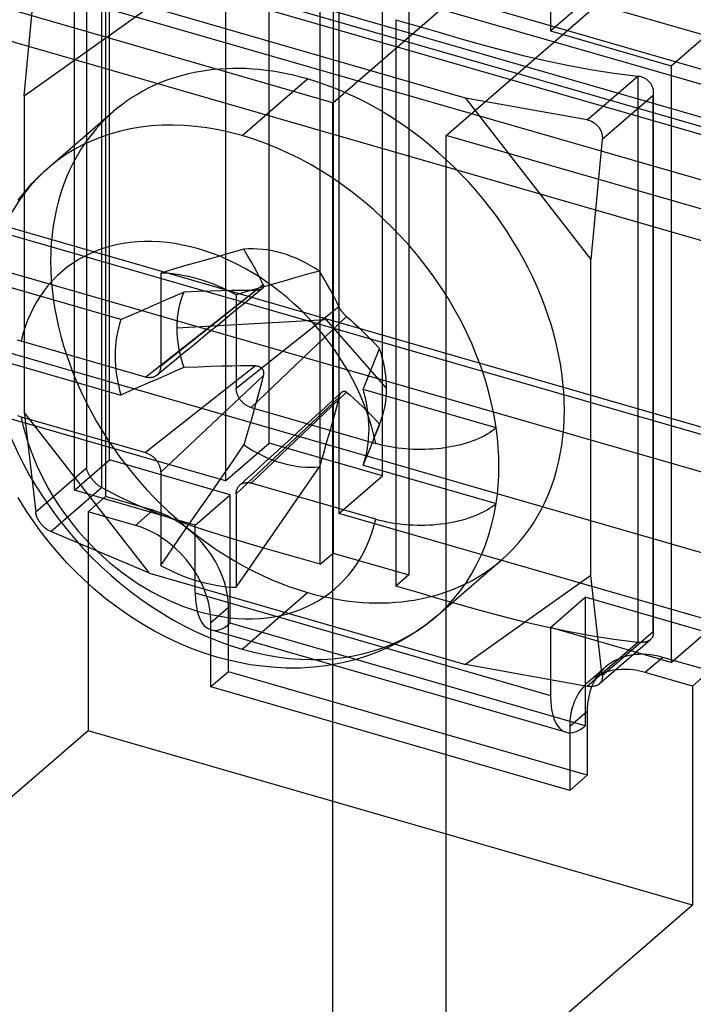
# Model space of a CAD drawing. Header units: millimetres. Extents: x -24 to 80, y -43 to 164.
# Tile 42 of 223: x 34 to 41, y -23 to -11. Entities that reach past the tile are written whole.
import ezdxf

# ---------------------------------------------------------------- set-up
doc = ezdxf.new("R2010")
doc.units = ezdxf.units.MM
doc.layers.add('MAIN-2', color=7, linetype='Continuous')

msp = doc.modelspace()

# ---------------------------------------------------------------- linework, layer by layer
at = {"layer": 'MAIN-2'}
for p, q in [((64.773, -19.795), (-9.532, 1.655)), ((64.773, -20.488), (-9.532, 0.962)), ((79.674, -23), (0.866, -0.25)), ((36.509, -16.082), (36.509, -0.493)), ((79.174, -23.433), (0.366, -0.683)), ((77.905, -22.973), (1.348, -0.873)), ((77.999, -22.892), (1.442, -0.792)), ((37.808, -16.457), (37.808, -0.868)), ((-10.386, -0.928), (61.927, -21.803)), ((-10.386, -1.014), (61.927, -21.889)), ((36.009, -3.784), (36.009, -16.515)), ((37.308, -4.159), (37.308, -16.89)), ((71.691, -25.141), (0.33, -4.541)), ((70.891, -25.834), (-0.47, -5.234)), ((37.237, -12.178), (41.362, -8.606)), ((34.633, -8.944), (34.633, -16.695)), ((38.536, -12.553), (42.661, -8.981)), ((34.677, -16.275), (34.677, -9.433)), ((34.277, -16.621), (34.277, -9.779)), ((39.733, -9.882), (39.733, -11.354)), ((34.587, -10.097), (34.587, -16.592)), ((37.237, -12.178), (30.308, -10.178)), ((34.414, -10.22), (34.414, -16.369)), ((33.7, -12.1), (33.832, -10.724)), ((37.242, -10.847), (37.242, -17.342)), ((37.093, -17.471), (37.093, -10.976)), ((39.733, -11.354), (40.133, -11.008)), ((40.133, -11.008), (41.518, -11.408)), ((33.7, -12.1), (35.135, -11.079)), ((38.76, -12.126), (35.135, -11.079)), ((38.108, -11.097), (38.108, -17.592)), ((46.064, -13.124), (39.136, -11.124)), ((37.96, -11.226), (38.201, -11.296)), ((37.96, -11.226), (37.96, -17.721)), ((38.201, -11.296), (38.443, -11.367)), ((38.443, -11.367), (38.684, -11.437)), ((39.733, -11.354), (41.118, -11.754)), ((38.684, -11.437), (38.928, -11.506)), ((38.928, -11.506), (39.173, -11.572)), ((41.118, -11.754), (41.518, -11.408)), ((39.173, -11.572), (39.421, -11.635)), ((39.421, -11.635), (39.673, -11.694)), ((39.673, -11.694), (39.93, -11.748)), ((39.93, -11.748), (40.192, -11.797)), ((40.192, -11.797), (40.46, -11.838)), ((40.46, -11.838), (40.736, -11.872)), ((41.118, -11.754), (41.118, -18.596)), ((36.198, -12.555), (36.948, -11.906)), ((40.154, -12.376), (40.736, -11.872)), ((40.736, -11.872), (40.747, -11.873)), ((40.736, -11.872), (40.736, -18.367)), ((40.747, -11.873), (40.757, -11.875)), ((40.757, -11.875), (40.768, -11.878)), ((40.768, -11.878), (40.778, -11.881)), ((40.778, -11.881), (40.788, -11.884)), ((40.788, -11.884), (40.797, -11.888)), ((40.797, -11.888), (40.806, -11.892)), ((40.806, -11.892), (40.814, -11.896)), ((40.814, -11.896), (40.823, -11.901)), ((40.823, -11.901), (40.831, -11.907)), ((40.831, -11.907), (40.839, -11.913)), ((40.839, -11.913), (40.847, -11.919)), ((40.847, -11.919), (40.855, -11.926)), ((40.855, -11.926), (40.862, -11.934)), ((40.862, -11.934), (40.869, -11.942)), ((40.869, -11.942), (40.876, -11.95)), ((40.876, -11.95), (40.882, -11.959)), ((40.882, -11.959), (40.887, -11.968)), ((40.887, -11.968), (40.892, -11.977)), ((40.892, -11.977), (40.896, -11.986)), ((40.896, -11.986), (40.9, -11.996)), ((40.9, -11.996), (40.903, -12.005)), ((40.903, -12.005), (40.906, -12.015)), ((40.906, -12.015), (40.908, -12.024)), ((40.908, -12.024), (40.91, -12.034)), ((40.91, -12.034), (40.911, -12.044)), ((40.911, -12.08), (40.91, -12.085)), ((40.911, -12.044), (40.911, -12.055)), ((40.911, -12.055), (40.912, -12.065)), ((40.912, -12.065), (40.911, -12.07)), ((40.911, -12.07), (40.911, -12.075)), ((40.911, -12.075), (40.911, -12.08)), ((40.912, -12.063), (40.912, -13.097)), ((33.7, -12.1), (33.7, -15.725)), ((37.237, -23.22), (37.237, -12.178)), ((38.76, -12.126), (40.195, -13.975)), ((40.154, -12.376), (38.76, -12.126)), ((40.909, -12.095), (40.327, -12.599)), ((40.91, -12.09), (40.909, -12.095)), ((40.909, -18.244), (40.909, -12.095)), ((40.91, -12.085), (40.91, -12.09)), ((33.971, -12.93), (34.722, -12.28)), ((40.154, -12.376), (40.168, -12.379)), ((40.168, -12.379), (40.18, -12.382)), ((40.18, -12.382), (40.192, -12.386)), ((40.192, -12.386), (40.203, -12.391)), ((40.203, -12.391), (40.214, -12.396)), ((40.214, -12.396), (40.224, -12.402)), ((40.224, -12.402), (40.233, -12.408)), ((40.233, -12.408), (40.242, -12.415)), ((40.242, -12.415), (40.251, -12.421)), ((40.251, -12.421), (40.259, -12.428)), ((40.259, -12.428), (40.266, -12.436)), ((40.266, -12.436), (40.274, -12.443)), ((40.274, -12.443), (40.281, -12.451)), ((40.281, -12.451), (40.287, -12.46)), ((40.287, -12.46), (40.293, -12.468)), ((40.293, -12.468), (40.299, -12.477)), ((40.299, -12.477), (40.304, -12.486)), ((40.304, -12.486), (40.308, -12.496)), ((40.308, -12.496), (40.313, -12.506)), ((40.313, -12.506), (40.317, -12.516)), ((40.317, -12.516), (40.32, -12.526)), ((40.32, -12.526), (40.323, -12.537)), ((38.536, -23.595), (38.536, -12.553)), ((45.464, -14.553), (38.536, -12.553)), ((40.327, -12.599), (40.195, -13.975)), ((40.323, -12.537), (40.325, -12.548)), ((40.325, -12.548), (40.327, -12.56)), ((40.327, -12.56), (40.328, -12.572)), ((40.328, -12.585), (40.327, -12.599)), ((40.328, -12.572), (40.328, -12.585)), ((33.88, -13.014), (33.971, -12.93)), ((33.792, -13.102), (33.88, -13.014)), ((40.912, -13.097), (40.912, -14.131)), ((33.632, -13.294), (33.71, -13.196)), ((33.71, -13.196), (33.792, -13.102)), ((36.219, -13.859), (36.094, -13.893)), ((36.265, -13.936), (36.219, -13.859)), ((35.832, -13.967), (35.696, -14.005)), ((35.965, -13.929), (35.832, -13.967)), ((36.094, -13.893), (35.965, -13.929)), ((36.305, -14.006), (36.265, -13.936)), ((40.195, -17.6), (40.195, -13.975)), ((35.412, -14.088), (35.265, -14.131)), ((35.555, -14.046), (35.412, -14.088)), ((35.696, -14.005), (35.555, -14.046)), ((36.341, -14.069), (36.305, -14.006)), ((36.372, -14.126), (36.341, -14.069)), ((37.085, -14.109), (36.949, -14.146)), ((37.131, -14.186), (37.085, -14.109)), ((34.809, -14.666), (33.285, -14.226)), ((35.265, -14.131), (35.265, -15.201)), ((36.398, -14.177), (36.372, -14.126)), ((36.421, -14.223), (36.398, -14.177)), ((36.441, -14.267), (36.421, -14.223)), ((36.677, -14.223), (36.54, -14.261)), ((36.813, -14.184), (36.677, -14.223)), ((36.949, -14.146), (36.813, -14.184)), ((37.171, -14.256), (37.131, -14.186)), ((40.912, -14.131), (40.912, -15.165)), ((35.091, -15.325), (36.353, -14.33)), ((36.441, -14.267), (35.265, -15.201)), ((35.838, -14.338), (35.693, -14.343)), ((35.967, -14.335), (35.838, -14.338)), ((36.081, -14.332), (35.967, -14.335)), ((36.182, -14.331), (36.081, -14.332)), ((36.272, -14.33), (36.182, -14.331)), ((36.404, -14.301), (36.267, -14.341)), ((36.353, -14.33), (36.272, -14.33)), ((36.431, -14.309), (36.33, -14.392)), ((36.359, -14.33), (36.353, -14.33)), ((36.365, -14.33), (36.359, -14.33)), ((36.371, -14.329), (36.365, -14.33)), ((36.376, -14.329), (36.371, -14.329)), ((36.381, -14.328), (36.376, -14.329)), ((36.387, -14.327), (36.381, -14.328)), ((36.392, -14.326), (36.387, -14.327)), ((36.396, -14.325), (36.392, -14.326)), ((36.401, -14.324), (36.396, -14.325)), ((36.405, -14.323), (36.401, -14.324)), ((36.54, -14.261), (36.404, -14.301)), ((36.409, -14.321), (36.405, -14.323)), ((36.413, -14.32), (36.409, -14.321)), ((36.416, -14.318), (36.413, -14.32)), ((36.42, -14.317), (36.416, -14.318)), ((36.423, -14.315), (36.42, -14.317)), ((36.426, -14.313), (36.423, -14.315)), ((36.429, -14.311), (36.426, -14.313)), ((36.431, -14.309), (36.429, -14.311)), ((36.434, -14.307), (36.431, -14.309)), ((36.436, -14.305), (36.434, -14.307)), ((36.438, -14.303), (36.436, -14.305)), ((36.44, -14.3), (36.438, -14.303)), ((36.441, -14.298), (36.44, -14.3)), ((36.441, -14.267), (36.443, -14.27)), ((36.442, -14.295), (36.441, -14.298)), ((36.443, -14.292), (36.442, -14.295)), ((36.443, -14.27), (36.444, -14.274)), ((36.444, -14.289), (36.443, -14.292)), ((36.444, -14.274), (36.445, -14.277)), ((36.445, -14.286), (36.444, -14.289)), ((36.445, -14.277), (36.445, -14.28)), ((36.445, -14.28), (36.445, -14.283)), ((36.445, -14.283), (36.445, -14.286)), ((37.207, -14.319), (37.171, -14.256)), ((37.238, -14.376), (37.207, -14.319)), ((35.229, -14.481), (35.331, -14.436)), ((35.331, -14.436), (35.431, -14.392)), ((35.431, -14.392), (35.53, -14.349)), ((35.693, -14.343), (35.53, -14.349)), ((36.267, -14.341), (36.131, -14.381)), ((36.131, -14.381), (36.131, -15.451)), ((36.33, -14.392), (36.229, -14.475)), ((37.264, -14.427), (37.238, -14.376)), ((37.287, -14.473), (37.264, -14.427)), ((36.009, -16.515), (29.081, -14.515)), ((35.022, -14.572), (35.126, -14.526)), ((35.126, -14.526), (35.229, -14.481)), ((36.128, -14.558), (36.027, -14.641)), ((36.229, -14.475), (36.128, -14.558)), ((36.131, -15.451), (37.308, -14.517)), ((37.308, -14.517), (37.287, -14.473)), ((37.309, -14.52), (37.308, -14.517)), ((37.311, -14.523), (37.309, -14.52)), ((37.312, -14.527), (37.311, -14.523)), ((37.314, -14.53), (37.312, -14.527)), ((37.316, -14.534), (37.314, -14.53)), ((37.318, -14.537), (37.316, -14.534)), ((37.32, -14.541), (37.318, -14.537)), ((37.323, -14.544), (37.32, -14.541)), ((37.325, -14.548), (37.323, -14.544)), ((37.327, -14.551), (37.325, -14.548)), ((37.33, -14.554), (37.327, -14.551)), ((37.332, -14.558), (37.33, -14.554)), ((37.334, -14.561), (37.332, -14.558)), ((37.337, -14.565), (37.334, -14.561)), ((37.339, -14.568), (37.337, -14.565)), ((34.809, -14.666), (34.916, -14.618)), ((34.916, -14.618), (35.022, -14.572)), ((35.45, -14.759), (37.162, -14.665)), ((36.027, -14.641), (35.926, -14.724)), ((37.396, -14.631), (36.304, -15.675)), ((37.855, -15.453), (37.162, -14.665)), ((37.342, -14.571), (37.339, -14.568)), ((37.344, -14.575), (37.342, -14.571)), ((37.347, -14.578), (37.344, -14.575)), ((37.349, -14.581), (37.347, -14.578)), ((37.352, -14.585), (37.349, -14.581)), ((37.355, -14.588), (37.352, -14.585)), ((37.358, -14.591), (37.355, -14.588)), ((37.36, -14.594), (37.358, -14.591)), ((37.363, -14.598), (37.36, -14.594)), ((37.366, -14.601), (37.363, -14.598)), ((37.369, -14.604), (37.366, -14.601)), ((37.372, -14.607), (37.369, -14.604)), ((37.375, -14.611), (37.372, -14.607)), ((37.378, -14.614), (37.375, -14.611)), ((37.381, -14.617), (37.378, -14.614)), ((37.384, -14.62), (37.381, -14.617)), ((37.387, -14.623), (37.384, -14.62)), ((37.39, -14.626), (37.387, -14.623)), ((37.393, -14.628), (37.39, -14.626)), ((37.396, -14.631), (37.393, -14.628)), ((37.396, -14.631), (37.437, -14.666)), ((37.437, -14.666), (37.48, -14.705)), ((35.926, -14.724), (35.825, -14.807)), ((37.48, -14.705), (37.528, -14.75)), ((37.528, -14.75), (37.581, -14.801)), ((33.665, -14.913), (33.623, -14.9)), ((35.725, -14.89), (35.624, -14.973)), ((35.825, -14.807), (35.725, -14.89)), ((37.581, -14.801), (37.639, -14.858)), ((37.639, -14.858), (37.703, -14.923)), ((35.091, -15.325), (33.665, -14.913)), ((35.624, -14.973), (35.523, -15.056)), ((37.703, -14.923), (37.774, -14.997)), ((37.748, -15.064), (37.774, -14.997)), ((33.285, -15.092), (34.809, -15.532)), ((35.523, -15.056), (35.422, -15.139)), ((37.721, -15.131), (37.748, -15.064)), ((36.353, -15.196), (35.091, -16.191)), ((35.321, -15.222), (35.22, -15.305)), ((35.259, -15.242), (35.257, -15.249)), ((35.261, -15.235), (35.259, -15.242)), ((35.263, -15.227), (35.261, -15.235)), ((35.264, -15.219), (35.263, -15.227)), ((35.265, -15.201), (35.264, -15.21)), ((35.264, -15.21), (35.264, -15.219)), ((35.422, -15.139), (35.321, -15.222)), ((35.53, -15.215), (35.431, -15.258)), ((35.693, -15.209), (35.53, -15.215)), ((35.838, -15.204), (35.693, -15.209)), ((35.967, -15.201), (35.838, -15.204)), ((36.081, -15.198), (35.967, -15.201)), ((36.182, -15.197), (36.081, -15.198)), ((36.272, -15.196), (36.182, -15.197)), ((36.353, -15.196), (36.272, -15.196)), ((36.353, -15.196), (36.359, -15.196)), ((36.359, -15.196), (36.364, -15.196)), ((36.364, -15.196), (36.37, -15.197)), ((36.37, -15.197), (36.375, -15.198)), ((36.375, -15.198), (36.38, -15.199)), ((36.38, -15.199), (36.385, -15.201)), ((36.385, -15.201), (36.39, -15.202)), ((36.39, -15.202), (36.395, -15.204)), ((36.395, -15.204), (36.399, -15.206)), ((36.399, -15.206), (36.403, -15.208)), ((36.403, -15.208), (36.407, -15.21)), ((36.407, -15.21), (36.411, -15.213)), ((36.411, -15.213), (36.415, -15.216)), ((36.415, -15.216), (36.418, -15.218)), ((36.418, -15.218), (36.421, -15.221)), ((36.421, -15.221), (36.424, -15.224)), ((36.424, -15.224), (36.427, -15.227)), ((36.427, -15.227), (36.429, -15.231)), ((36.429, -15.231), (36.432, -15.234)), ((36.432, -15.234), (36.434, -15.238)), ((36.434, -15.238), (36.436, -15.242)), ((36.436, -15.242), (36.438, -15.245)), ((37.668, -15.266), (37.695, -15.199)), ((37.695, -15.199), (37.721, -15.131)), ((40.912, -15.165), (40.912, -16.199)), ((35.1, -15.327), (35.091, -15.325)), ((35.108, -15.329), (35.1, -15.327)), ((35.117, -15.33), (35.108, -15.329)), ((35.125, -15.331), (35.117, -15.33)), ((35.133, -15.332), (35.125, -15.331)), ((35.229, -15.347), (35.126, -15.392)), ((35.141, -15.332), (35.133, -15.332)), ((35.149, -15.331), (35.141, -15.332)), ((35.156, -15.331), (35.149, -15.331)), ((35.164, -15.33), (35.156, -15.331)), ((35.171, -15.328), (35.164, -15.33)), ((35.178, -15.326), (35.171, -15.328)), ((35.185, -15.324), (35.178, -15.326)), ((35.192, -15.322), (35.185, -15.324)), ((35.198, -15.319), (35.192, -15.322)), ((35.204, -15.315), (35.198, -15.319)), ((35.211, -15.312), (35.204, -15.315)), ((35.216, -15.307), (35.211, -15.312)), ((35.222, -15.303), (35.216, -15.307)), ((35.227, -15.298), (35.222, -15.303)), ((35.232, -15.293), (35.227, -15.298)), ((35.331, -15.302), (35.229, -15.347)), ((35.237, -15.287), (35.232, -15.293)), ((35.241, -15.282), (35.237, -15.287)), ((35.245, -15.276), (35.241, -15.282)), ((35.249, -15.27), (35.245, -15.276)), ((35.252, -15.263), (35.249, -15.27)), ((35.255, -15.256), (35.252, -15.263)), ((35.257, -15.249), (35.255, -15.256)), ((35.265, -16.414), (36.441, -15.31)), ((35.431, -15.258), (35.331, -15.302)), ((36.441, -15.31), (36.421, -15.389)), ((36.438, -15.245), (36.439, -15.25)), ((36.439, -15.25), (36.441, -15.254)), ((36.441, -15.254), (36.442, -15.258)), ((36.443, -15.304), (36.441, -15.31)), ((36.442, -15.258), (36.443, -15.263)), ((36.443, -15.263), (36.444, -15.267)), ((36.444, -15.299), (36.443, -15.304)), ((36.444, -15.267), (36.445, -15.272)), ((36.445, -15.288), (36.444, -15.293)), ((36.444, -15.293), (36.444, -15.299)), ((36.445, -15.272), (36.445, -15.277)), ((36.445, -15.277), (36.445, -15.282)), ((36.445, -15.282), (36.445, -15.288)), ((37.614, -15.4), (37.641, -15.333)), ((37.641, -15.333), (37.668, -15.266)), ((35.022, -15.438), (34.916, -15.484)), ((35.126, -15.392), (35.022, -15.438)), ((36.131, -15.46), (36.131, -15.451)), ((36.131, -15.468), (36.131, -15.46)), ((36.132, -15.476), (36.131, -15.468)), ((36.421, -15.389), (36.398, -15.475)), ((37.586, -15.468), (37.614, -15.4)), ((39.11, -15.907), (37.586, -15.468)), ((34.916, -15.484), (34.809, -15.532)), ((37.308, -15.56), (36.131, -16.664)), ((36.134, -15.484), (36.132, -15.476)), ((36.135, -15.492), (36.134, -15.484)), ((36.137, -15.5), (36.135, -15.492)), ((36.139, -15.508), (36.137, -15.5)), ((36.142, -15.516), (36.139, -15.508)), ((36.145, -15.524), (36.142, -15.516)), ((36.148, -15.532), (36.145, -15.524)), ((36.151, -15.54), (36.148, -15.532)), ((36.155, -15.547), (36.151, -15.54)), ((36.159, -15.555), (36.155, -15.547)), ((36.164, -15.563), (36.159, -15.555)), ((36.168, -15.57), (36.164, -15.563)), ((36.173, -15.578), (36.168, -15.57)), ((36.178, -15.585), (36.173, -15.578)), ((36.304, -16.541), (37.396, -15.497)), ((36.372, -15.572), (36.341, -15.682)), ((36.398, -15.475), (36.372, -15.572)), ((37.34, -15.498), (37.243, -15.587)), ((37.308, -15.56), (37.287, -15.639)), ((37.308, -15.56), (37.309, -15.554)), ((37.309, -15.554), (37.311, -15.548)), ((37.311, -15.548), (37.313, -15.542)), ((37.313, -15.542), (37.315, -15.537)), ((37.315, -15.537), (37.317, -15.532)), ((37.317, -15.532), (37.32, -15.527)), ((37.32, -15.527), (37.322, -15.522)), ((37.322, -15.522), (37.324, -15.518)), ((37.324, -15.518), (37.327, -15.514)), ((37.327, -15.514), (37.33, -15.51)), ((37.33, -15.51), (37.332, -15.507)), ((37.332, -15.507), (37.335, -15.504)), ((37.335, -15.504), (37.338, -15.501)), ((37.338, -15.501), (37.34, -15.498)), ((37.34, -15.498), (37.343, -15.496)), ((37.343, -15.496), (37.345, -15.494)), ((37.345, -15.494), (37.348, -15.492)), ((37.348, -15.492), (37.351, -15.491)), ((37.351, -15.491), (37.354, -15.489)), ((37.354, -15.489), (37.356, -15.488)), ((37.356, -15.488), (37.359, -15.487)), ((37.359, -15.487), (37.362, -15.487)), ((37.362, -15.487), (37.365, -15.486)), ((37.365, -15.486), (37.368, -15.486)), ((37.368, -15.486), (37.371, -15.486)), ((37.371, -15.486), (37.374, -15.486)), ((37.374, -15.486), (37.377, -15.487)), ((37.377, -15.487), (37.38, -15.488)), ((37.38, -15.488), (37.384, -15.489)), ((37.384, -15.489), (37.387, -15.491)), ((37.387, -15.491), (37.39, -15.492)), ((37.39, -15.492), (37.393, -15.495)), ((37.393, -15.495), (37.396, -15.497)), ((37.396, -15.497), (37.437, -15.532)), ((37.437, -15.532), (37.48, -15.571)), ((37.48, -15.571), (37.528, -15.616)), ((36.184, -15.592), (36.178, -15.585)), ((36.19, -15.599), (36.184, -15.592)), ((36.196, -15.605), (36.19, -15.599)), ((36.202, -15.612), (36.196, -15.605)), ((36.208, -15.618), (36.202, -15.612)), ((36.215, -15.624), (36.208, -15.618)), ((36.221, -15.63), (36.215, -15.624)), ((36.228, -15.635), (36.221, -15.63)), ((36.235, -15.641), (36.228, -15.635)), ((36.242, -15.645), (36.235, -15.641)), ((36.249, -15.65), (36.242, -15.645)), ((36.257, -15.654), (36.249, -15.65)), ((36.264, -15.659), (36.257, -15.654)), ((36.272, -15.662), (36.264, -15.659)), ((36.279, -15.666), (36.272, -15.662)), ((36.287, -15.669), (36.279, -15.666)), ((36.296, -15.672), (36.287, -15.669)), ((36.304, -15.675), (36.296, -15.672)), ((36.304, -15.675), (37.73, -16.086)), ((36.341, -15.682), (36.305, -15.807)), ((37.145, -15.676), (37.048, -15.765)), ((37.243, -15.587), (37.145, -15.676)), ((37.287, -15.639), (37.264, -15.725)), ((37.528, -15.616), (37.581, -15.667)), ((37.581, -15.667), (37.639, -15.724)), ((33.623, -15.766), (33.665, -15.779)), ((33.665, -15.779), (35.091, -16.191)), ((35.135, -17.574), (33.7, -15.725)), ((33.7, -15.725), (33.832, -16.873)), ((36.305, -15.807), (36.265, -15.946)), ((37.048, -15.765), (36.951, -15.853)), ((37.264, -15.725), (37.238, -15.822)), ((37.639, -15.724), (37.703, -15.789)), ((37.703, -15.789), (37.774, -15.863)), ((36.951, -15.853), (36.853, -15.942)), ((37.238, -15.822), (37.207, -15.932)), ((37.71, -16.027), (37.785, -15.837)), ((37.753, -15.917), (37.742, -15.945)), ((37.764, -15.89), (37.753, -15.917)), ((37.774, -15.863), (37.764, -15.89)), ((39.11, -15.907), (39.087, -15.926)), ((36.265, -15.946), (36.219, -16.103)), ((36.756, -16.031), (36.658, -16.12)), ((36.853, -15.942), (36.756, -16.031)), ((37.207, -15.932), (37.171, -16.057)), ((37.71, -16.027), (37.689, -16.078)), ((37.721, -15.999), (37.71, -16.027)), ((37.731, -15.972), (37.721, -15.999)), ((37.742, -15.945), (37.731, -15.972)), ((38.913, -16.029), (38.878, -16.043)), ((38.946, -16.013), (38.913, -16.029)), ((38.978, -15.997), (38.946, -16.013)), ((39.007, -15.98), (38.978, -15.997)), ((39.036, -15.963), (39.007, -15.98)), ((39.062, -15.945), (39.036, -15.963)), ((39.087, -15.926), (39.062, -15.945)), ((36.009, -16.515), (36.509, -16.082)), ((36.094, -16.286), (36.219, -16.103)), ((37.808, -16.457), (36.509, -16.082)), ((36.658, -16.12), (36.561, -16.209)), ((37.171, -16.057), (37.131, -16.196)), ((37.669, -16.129), (37.648, -16.18)), ((37.689, -16.078), (37.669, -16.129)), ((37.771, -16.098), (37.73, -16.086)), ((37.813, -16.108), (37.771, -16.098)), ((37.855, -16.117), (37.813, -16.108)), ((37.898, -16.125), (37.855, -16.117)), ((37.941, -16.133), (37.898, -16.125)), ((37.985, -16.139), (37.941, -16.133)), ((38.029, -16.144), (37.985, -16.139)), ((38.072, -16.148), (38.029, -16.144)), ((38.477, -16.142), (38.432, -16.147)), ((38.521, -16.137), (38.477, -16.142)), ((38.564, -16.13), (38.521, -16.137)), ((38.606, -16.122), (38.564, -16.13)), ((38.647, -16.114), (38.606, -16.122)), ((38.687, -16.105), (38.647, -16.114)), ((38.727, -16.094), (38.687, -16.105)), ((38.766, -16.083), (38.727, -16.094)), ((38.805, -16.071), (38.766, -16.083)), ((38.842, -16.057), (38.805, -16.071)), ((38.878, -16.043), (38.842, -16.057)), ((35.091, -16.191), (35.1, -16.193)), ((35.1, -16.193), (35.108, -16.196)), ((35.108, -16.196), (35.116, -16.199)), ((35.116, -16.199), (35.123, -16.203)), ((35.123, -16.203), (35.131, -16.207)), ((35.131, -16.207), (35.139, -16.211)), ((35.139, -16.211), (35.146, -16.215)), ((35.146, -16.215), (35.153, -16.22)), ((35.153, -16.22), (35.16, -16.225)), ((35.16, -16.225), (35.167, -16.23)), ((35.167, -16.23), (35.174, -16.235)), ((35.174, -16.235), (35.18, -16.241)), ((35.18, -16.241), (35.187, -16.247)), ((35.187, -16.247), (35.193, -16.253)), ((35.193, -16.253), (35.2, -16.26)), ((36.561, -16.209), (36.463, -16.298)), ((37.131, -16.196), (37.085, -16.353)), ((37.628, -16.231), (37.607, -16.282)), ((37.648, -16.18), (37.628, -16.231)), ((38.116, -16.152), (38.072, -16.148)), ((38.16, -16.154), (38.116, -16.152)), ((38.204, -16.155), (38.16, -16.154)), ((38.249, -16.156), (38.204, -16.155)), ((38.295, -16.155), (38.249, -16.156)), ((38.341, -16.153), (38.295, -16.155)), ((38.387, -16.151), (38.341, -16.153)), ((38.432, -16.147), (38.387, -16.151)), ((40.912, -16.199), (40.912, -17.232)), ((34.414, -16.369), (33.832, -16.873)), ((34.277, -16.621), (34.677, -16.275)), ((34.416, -16.376), (34.414, -16.369)), ((36.062, -16.675), (34.677, -16.275)), ((35.2, -16.26), (35.205, -16.267)), ((35.205, -16.267), (35.211, -16.274)), ((35.211, -16.274), (35.217, -16.281)), ((35.217, -16.281), (35.222, -16.288)), ((35.222, -16.288), (35.227, -16.295)), ((35.227, -16.295), (35.232, -16.303)), ((35.232, -16.303), (35.236, -16.31)), ((35.236, -16.31), (35.24, -16.318)), ((35.24, -16.318), (35.244, -16.326)), ((35.244, -16.326), (35.247, -16.333)), ((35.247, -16.333), (35.25, -16.341)), ((35.25, -16.341), (35.253, -16.349)), ((35.253, -16.349), (35.256, -16.357)), ((35.256, -16.357), (35.258, -16.365)), ((35.258, -16.365), (35.26, -16.373)), ((35.965, -16.474), (36.094, -16.286)), ((36.463, -16.298), (36.366, -16.387)), ((36.957, -16.54), (37.085, -16.353)), ((37.607, -16.282), (37.586, -16.334)), ((37.586, -16.334), (39.11, -16.773)), ((34.418, -16.384), (34.416, -16.376)), ((34.421, -16.392), (34.418, -16.384)), ((34.423, -16.4), (34.421, -16.392)), ((34.427, -16.408), (34.423, -16.4)), ((34.43, -16.416), (34.427, -16.408)), ((34.434, -16.424), (34.43, -16.416)), ((34.438, -16.432), (34.434, -16.424)), ((34.443, -16.44), (34.438, -16.432)), ((34.447, -16.448), (34.443, -16.44)), ((34.452, -16.457), (34.447, -16.448)), ((34.458, -16.465), (34.452, -16.457)), ((34.463, -16.473), (34.458, -16.465)), ((34.469, -16.482), (34.463, -16.473)), ((34.476, -16.49), (34.469, -16.482)), ((35.26, -16.373), (35.262, -16.381)), ((35.262, -16.381), (35.263, -16.389)), ((35.263, -16.389), (35.264, -16.397)), ((35.264, -16.397), (35.264, -16.406)), ((35.264, -16.406), (35.265, -16.414)), ((35.265, -16.414), (35.265, -17.485)), ((35.832, -16.666), (35.965, -16.474)), ((36.269, -16.475), (36.171, -16.564)), ((36.366, -16.387), (36.269, -16.475)), ((37.308, -16.89), (37.808, -16.457)), ((34.005, -17.096), (34.587, -16.592)), ((34.482, -16.498), (34.476, -16.49)), ((34.489, -16.506), (34.482, -16.498)), ((34.495, -16.514), (34.489, -16.506)), ((34.502, -16.522), (34.495, -16.514)), ((34.509, -16.53), (34.502, -16.522)), ((34.516, -16.537), (34.509, -16.53)), ((34.523, -16.543), (34.516, -16.537)), ((34.53, -16.55), (34.523, -16.543)), ((34.536, -16.556), (34.53, -16.55)), ((34.543, -16.562), (34.536, -16.556)), ((34.55, -16.567), (34.543, -16.562)), ((34.557, -16.573), (34.55, -16.567)), ((34.565, -16.578), (34.557, -16.573)), ((34.572, -16.583), (34.565, -16.578)), ((34.58, -16.588), (34.572, -16.583)), ((34.587, -16.592), (34.58, -16.588)), ((34.78, -16.693), (34.587, -16.592)), ((36.144, -16.602), (36.147, -16.595)), ((36.147, -16.595), (36.15, -16.589)), ((36.15, -16.589), (36.154, -16.583)), ((36.154, -16.583), (36.159, -16.577)), ((36.159, -16.577), (36.164, -16.572)), ((36.164, -16.572), (36.169, -16.567)), ((36.169, -16.567), (36.174, -16.562)), ((36.174, -16.562), (36.179, -16.557)), ((36.179, -16.557), (36.185, -16.553)), ((36.185, -16.553), (36.191, -16.55)), ((36.191, -16.55), (36.198, -16.546)), ((36.198, -16.546), (36.204, -16.543)), ((36.204, -16.543), (36.211, -16.541)), ((36.211, -16.541), (36.218, -16.539)), ((36.218, -16.539), (36.225, -16.537)), ((36.225, -16.537), (36.232, -16.536)), ((36.232, -16.536), (36.239, -16.534)), ((36.239, -16.534), (36.247, -16.534)), ((36.247, -16.534), (36.255, -16.534)), ((36.255, -16.534), (36.262, -16.534)), ((36.262, -16.534), (36.27, -16.534)), ((36.27, -16.534), (36.278, -16.535)), ((36.278, -16.535), (36.287, -16.537)), ((36.287, -16.537), (36.295, -16.538)), ((36.295, -16.538), (36.304, -16.541)), ((37.73, -16.953), (36.304, -16.541)), ((36.826, -16.73), (36.957, -16.54)), ((33.728, -16.862), (33.633, -16.707)), ((35.662, -17.021), (34.277, -16.621)), ((34.633, -16.695), (34.433, -16.868)), ((35.175, -16.851), (34.633, -16.695)), ((34.986, -16.788), (34.78, -16.693)), ((35.662, -17.021), (36.062, -16.675)), ((35.695, -16.863), (35.832, -16.666)), ((36.062, -18.147), (36.062, -16.675)), ((36.131, -16.647), (36.133, -16.638)), ((36.131, -16.655), (36.131, -16.647)), ((36.131, -16.664), (36.131, -16.655)), ((36.131, -16.664), (36.131, -17.735)), ((36.133, -16.638), (36.134, -16.631)), ((36.134, -16.631), (36.136, -16.623)), ((36.136, -16.623), (36.138, -16.616)), ((36.138, -16.616), (36.141, -16.609)), ((36.141, -16.609), (36.144, -16.602)), ((35.201, -16.878), (34.986, -16.788)), ((36.693, -16.924), (36.826, -16.73)), ((39.036, -16.828), (39.063, -16.811)), ((39.063, -16.811), (39.087, -16.792)), ((39.087, -16.792), (39.11, -16.773)), ((33.885, -17.088), (33.728, -16.862)), ((33.834, -16.884), (33.832, -16.873)), ((33.836, -16.895), (33.834, -16.884)), ((33.839, -16.906), (33.836, -16.895)), ((33.842, -16.916), (33.839, -16.906)), ((33.846, -16.926), (33.842, -16.916)), ((33.85, -16.936), (33.846, -16.926)), ((33.854, -16.946), (33.85, -16.936)), ((34.433, -16.868), (34.433, -19.38)), ((34.975, -17.025), (34.433, -16.868)), ((34.975, -17.025), (35.175, -16.851)), ((35.425, -16.963), (35.201, -16.878)), ((35.555, -17.066), (35.695, -16.863)), ((36.556, -17.121), (36.693, -16.924)), ((44.237, -18.89), (37.308, -16.89)), ((38.768, -16.949), (38.806, -16.936)), ((38.806, -16.936), (38.844, -16.923)), ((38.844, -16.923), (38.88, -16.909)), ((38.88, -16.909), (38.915, -16.894)), ((38.915, -16.894), (38.948, -16.878)), ((38.948, -16.878), (38.979, -16.862)), ((38.979, -16.862), (39.008, -16.846)), ((39.008, -16.846), (39.036, -16.828)), ((33.859, -16.955), (33.854, -16.946)), ((33.864, -16.964), (33.859, -16.955)), ((33.869, -16.973), (33.864, -16.964)), ((33.875, -16.982), (33.869, -16.973)), ((33.881, -16.991), (33.875, -16.982)), ((33.887, -16.999), (33.881, -16.991)), ((33.893, -17.008), (33.887, -16.999)), ((33.9, -17.016), (33.893, -17.008)), ((33.907, -17.024), (33.9, -17.016)), ((33.914, -17.031), (33.907, -17.024)), ((33.922, -17.039), (33.914, -17.031)), ((33.929, -17.046), (33.922, -17.039)), ((33.938, -17.053), (33.929, -17.046)), ((35.654, -17.043), (35.425, -16.963)), ((35.888, -17.119), (35.654, -17.043)), ((35.662, -17.8), (35.662, -17.021)), ((37.73, -16.953), (37.771, -16.964)), ((37.771, -16.964), (37.813, -16.974)), ((37.813, -16.974), (37.855, -16.983)), ((37.855, -16.983), (37.897, -16.991)), ((37.897, -16.991), (37.941, -16.999)), ((37.941, -16.999), (37.984, -17.005)), ((37.984, -17.005), (38.028, -17.01)), ((38.028, -17.01), (38.072, -17.014)), ((38.072, -17.014), (38.116, -17.018)), ((38.116, -17.018), (38.159, -17.02)), ((38.159, -17.02), (38.204, -17.021)), ((38.204, -17.021), (38.249, -17.022)), ((38.249, -17.022), (38.295, -17.021)), ((38.295, -17.021), (38.341, -17.019)), ((38.341, -17.019), (38.387, -17.017)), ((38.387, -17.017), (38.433, -17.013)), ((38.433, -17.013), (38.478, -17.008)), ((38.478, -17.008), (38.522, -17.002)), ((38.522, -17.002), (38.565, -16.996)), ((38.565, -16.996), (38.607, -16.988)), ((38.607, -16.988), (38.648, -16.98)), ((38.648, -16.98), (38.689, -16.97)), ((38.689, -16.97), (38.729, -16.96)), ((38.729, -16.96), (38.768, -16.949)), ((33.983, -17.215), (33.885, -17.088)), ((33.946, -17.06), (33.938, -17.053)), ((33.955, -17.067), (33.946, -17.06)), ((33.964, -17.073), (33.955, -17.067)), ((33.973, -17.08), (33.964, -17.073)), ((33.983, -17.085), (33.973, -17.08)), ((33.994, -17.091), (33.983, -17.085)), ((34.005, -17.096), (33.994, -17.091)), ((35.135, -17.574), (34.005, -17.096)), ((35.412, -17.273), (35.555, -17.066)), ((36.126, -17.192), (35.888, -17.119)), ((36.417, -17.322), (36.556, -17.121)), ((34.085, -17.338), (33.983, -17.215)), ((35.265, -17.485), (35.412, -17.273)), ((36.366, -17.263), (36.126, -17.192)), ((36.608, -17.333), (36.366, -17.263)), ((40.912, -17.232), (40.912, -18.266)), ((34.193, -17.457), (34.085, -17.338)), ((36.275, -17.526), (36.417, -17.322)), ((36.851, -17.402), (36.608, -17.333)), ((37.093, -17.471), (37.242, -17.342)), ((37.242, -17.342), (38.108, -17.592)), ((34.304, -17.571), (34.193, -17.457)), ((37.093, -17.471), (36.851, -17.402)), ((38.423, -18.07), (39.173, -17.42)), ((34.496, -17.749), (34.304, -17.571)), ((35.135, -17.574), (38.76, -18.621)), ((36.131, -17.735), (36.275, -17.526)), ((38.108, -17.592), (37.96, -17.721)), ((40.195, -17.6), (38.76, -18.621)), ((40.327, -18.748), (40.195, -17.6)), ((38.201, -17.792), (37.96, -17.721)), ((34.641, -17.87), (34.496, -17.749)), ((35.662, -17.8), (39.733, -18.975)), ((36.198, -18.444), (36.948, -17.795)), ((38.443, -17.862), (38.201, -17.792)), ((34.792, -17.983), (34.641, -17.87)), ((38.684, -17.932), (38.443, -17.862)), ((38.928, -18.001), (38.684, -17.932)), ((39.733, -18.196), (40.133, -17.85)), ((41.518, -18.25), (40.133, -17.85)), ((40.133, -17.85), (40.133, -19.322)), ((34.924, -18.074), (34.792, -17.983)), ((36.041, -17.967), (35.841, -18.141)), ((36.041, -18.703), (36.041, -17.967)), ((39.173, -18.067), (38.928, -18.001)), ((35.058, -18.159), (34.924, -18.074)), ((35.195, -18.238), (35.058, -18.159)), ((35.841, -18.877), (35.841, -18.141)), ((40.133, -19.322), (36.062, -18.147)), ((38.317, -18.157), (38.164, -18.265)), ((38.424, -18.07), (38.317, -18.157)), ((39.421, -18.13), (39.173, -18.067)), ((39.673, -18.189), (39.421, -18.13)), ((35.334, -18.31), (35.195, -18.238)), ((39.911, -19.398), (35.841, -18.223)), ((38.164, -18.265), (38.003, -18.361)), ((39.93, -18.243), (39.673, -18.189)), ((39.733, -18.196), (39.733, -18.975)), ((41.118, -18.596), (39.733, -18.196)), ((40.192, -18.292), (39.93, -18.243)), ((40.46, -18.333), (40.192, -18.292)), ((40.327, -18.748), (40.909, -18.244)), ((40.909, -18.287), (40.908, -18.293)), ((40.909, -18.244), (40.91, -18.248)), ((40.911, -18.28), (40.909, -18.287)), ((40.91, -18.248), (40.91, -18.251)), ((40.91, -18.251), (40.911, -18.255)), ((40.911, -18.255), (40.911, -18.259)), ((40.911, -18.259), (40.911, -18.263)), ((40.911, -18.263), (40.912, -18.266)), ((40.912, -18.266), (40.911, -18.273)), ((40.911, -18.273), (40.911, -18.28)), ((41.118, -18.596), (41.518, -18.25)), ((35.479, -18.378), (35.334, -18.31)), ((35.626, -18.439), (35.479, -18.378)), ((38.003, -18.361), (37.887, -18.419)), ((40.736, -18.367), (40.154, -18.871)), ((40.292, -18.843), (40.881, -18.333)), ((40.736, -18.367), (40.46, -18.333)), ((40.746, -18.368), (40.736, -18.367)), ((40.756, -18.368), (40.746, -18.368)), ((40.766, -18.368), (40.756, -18.368)), ((40.775, -18.368), (40.766, -18.368)), ((40.784, -18.368), (40.775, -18.368)), ((40.793, -18.367), (40.784, -18.368)), ((40.802, -18.366), (40.793, -18.367)), ((40.81, -18.365), (40.802, -18.366)), ((40.818, -18.363), (40.81, -18.365)), ((40.826, -18.361), (40.818, -18.363)), ((40.833, -18.359), (40.826, -18.361)), ((40.841, -18.356), (40.833, -18.359)), ((40.848, -18.353), (40.841, -18.356)), ((40.855, -18.35), (40.848, -18.353)), ((40.862, -18.346), (40.855, -18.35)), ((40.869, -18.342), (40.862, -18.346)), ((40.875, -18.337), (40.869, -18.342)), ((40.881, -18.333), (40.875, -18.337)), ((40.886, -18.328), (40.881, -18.333)), ((40.891, -18.322), (40.886, -18.328)), ((40.896, -18.317), (40.891, -18.322)), ((40.899, -18.311), (40.896, -18.317)), ((40.903, -18.305), (40.899, -18.311)), ((40.905, -18.299), (40.903, -18.305)), ((40.908, -18.293), (40.905, -18.299)), ((35.773, -18.493), (35.626, -18.439)), ((35.92, -18.539), (35.773, -18.493)), ((37.768, -18.472), (37.634, -18.523)), ((37.887, -18.419), (37.768, -18.472)), ((36.041, -18.571), (35.92, -18.539)), ((36.289, -18.623), (36.041, -18.571)), ((36.535, -18.653), (36.289, -18.623)), ((37.331, -18.606), (37.16, -18.636)), ((37.496, -18.566), (37.331, -18.606)), ((37.634, -18.523), (37.496, -18.566)), ((40.154, -18.871), (38.76, -18.621)), ((41.02, -18.539), (40.82, -18.712)), ((41.562, -18.695), (41.02, -18.539)), ((36.041, -18.703), (35.841, -18.877)), ((40.154, -19.891), (36.041, -18.703)), ((36.705, -18.662), (36.535, -18.653)), ((36.872, -18.661), (36.705, -18.662)), ((37.017, -18.652), (36.872, -18.661)), ((37.16, -18.636), (37.017, -18.652)), ((40.366, -18.649), (40.166, -18.822)), ((41.362, -18.868), (40.82, -18.712)), ((41.562, -18.695), (41.362, -18.868)), ((40.279, -18.853), (40.271, -18.857)), ((40.286, -18.848), (40.279, -18.853)), ((40.292, -18.843), (40.286, -18.848)), ((40.298, -18.837), (40.292, -18.843)), ((40.304, -18.83), (40.298, -18.837)), ((40.309, -18.824), (40.304, -18.83)), ((40.314, -18.816), (40.309, -18.824)), ((40.318, -18.809), (40.314, -18.816)), ((40.322, -18.8), (40.318, -18.809)), ((40.324, -18.791), (40.322, -18.8)), ((40.327, -18.782), (40.324, -18.791)), ((40.327, -18.748), (40.328, -18.76)), ((40.328, -18.771), (40.327, -18.782)), ((40.328, -18.76), (40.328, -18.771)), ((39.954, -20.064), (35.841, -18.877)), ((40.168, -18.873), (40.154, -18.871)), ((40.182, -18.874), (40.168, -18.873)), ((40.194, -18.875), (40.182, -18.874)), ((40.206, -18.875), (40.194, -18.875)), ((40.217, -18.873), (40.206, -18.875)), ((40.227, -18.872), (40.217, -18.873)), ((40.237, -18.87), (40.227, -18.872)), ((40.246, -18.867), (40.237, -18.87)), ((40.255, -18.864), (40.246, -18.867)), ((40.264, -18.861), (40.255, -18.864)), ((40.271, -18.857), (40.264, -18.861)), ((41.362, -18.868), (41.362, -21.38)), ((39.954, -19.328), (40.154, -19.155)), ((40.154, -19.155), (40.154, -19.891)), ((34.433, -19.38), (31.308, -22.086)), ((41.362, -21.38), (34.433, -19.38)), ((39.954, -19.328), (39.954, -20.064)), ((40.154, -19.891), (39.954, -20.064)), ((41.362, -21.38), (38.237, -24.086))]:
    msp.add_line(p, q, dxfattribs=at)
for centre, major_axis, ratio, start_param, end_param in [((36.948, -14.85), (-2.226, 2.57), 0.75, -0.857072, 0.000079), ((36.948, -14.85), (-2.226, 2.57), 0.75, -3.141514, -0.857072), ((36.198, -15.5), (2.226, -2.57), 0.75, 2.284521, 3.707723), ((36.948, -14.85), (-2.226, 2.57), 0.75, 0.000079, 2.284521), ((36.198, -15.5), (2.226, -2.57), 0.75, 0.861318, 2.284521), ((35.698, -15.933), (1.571, -1.814), 0.75, 2.284521, 3.645446), ((35.698, -15.933), (1.571, -1.814), 0.75, 0.923595, 2.284521), ((36.652, -15.106), (-0.909, 1.05), 0.75, -1.225391, -0.488753), ((35.698, -15.933), (-1.309, 1.512), 0.75, -1.109766, -0.604376), ((36.652, -15.106), (-0.909, 1.05), 0.75, 0.345417, 0.713724), ((36.198, -15.5), (-1.1, 1.27), 0.75, 0.411505, 0.713724), ((36.652, -15.106), (-0.909, 1.05), 0.75, 0.713724, 1.082028), ((36.652, -15.106), (-0.909, 1.05), 0.75, -2.427868, -2.059566), ((36.198, -15.5), (2.226, -2.57), 0.75, -2.280274, -0.857072), ((36.198, -15.5), (-1.1, 1.27), 0.75, 0.713724, 1.015943), ((36.198, -15.5), (-1.1, 1.27), 0.75, -2.427868, -2.12565), ((36.652, -15.106), (-0.909, 1.05), 0.75, -2.770126, -2.427868), ((35.698, -15.933), (1.571, -1.814), 0.75, -2.217998, -0.857072), ((36.198, -15.5), (-1.1, 1.27), 0.75, -2.73009, -2.427868), ((36.652, -15.106), (-0.909, 1.05), 0.75, -2.796178, -2.770126), ((36.198, -15.5), (2.226, -2.57), 0.75, 0.56613, 0.861318), ((36.652, -15.106), (-0.909, 1.05), 0.75, 1.916207, 2.652833), ((36.198, -15.5), (2.226, -2.57), 0.75, -0.857072, 0.56613), ((35.175, -17.717), (-0.655, 0.756), 0.75, -2.427868, -0.857072), ((34.975, -17.891), (0.655, -0.756), 0.75, 0.713724, 2.284521), ((35.698, -15.933), (1.571, -1.814), 0.75, -0.857072, 0.503854), ((35.698, -15.933), (-1.309, 1.512), 0.75, 2.031832, 2.537206), ((36.948, -14.85), (-2.226, 2.57), 0.75, 2.284521, 3.141672), ((36.062, -17.454), (-0.222, -0.769), 0.433013, -0.982794, 0.000007), ((36.062, -17.454), (-0.222, -0.769), 0.433013, 0.000007, 0.588003), ((41.02, -19.405), (-0.655, 0.756), 0.75, -0.857072, 0.000079), ((41.02, -19.405), (-0.655, 0.756), 0.75, 0.000079, 0.713724), ((40.82, -19.578), (0.655, -0.756), 0.75, 2.284521, 3.141672), ((40.82, -19.578), (0.655, -0.756), 0.75, -3.141514, -2.427868), ((40.133, -18.629), (0.222, 0.769), 0.433013, 2.158799, 3.141599), ((40.133, -18.629), (0.222, 0.769), 0.433013, -3.141586, -2.55359)]:
    msp.add_ellipse(centre, major_axis=major_axis, ratio=ratio, start_param=start_param, end_param=end_param, dxfattribs=at)

doc.saveas('drawing.dxf')
